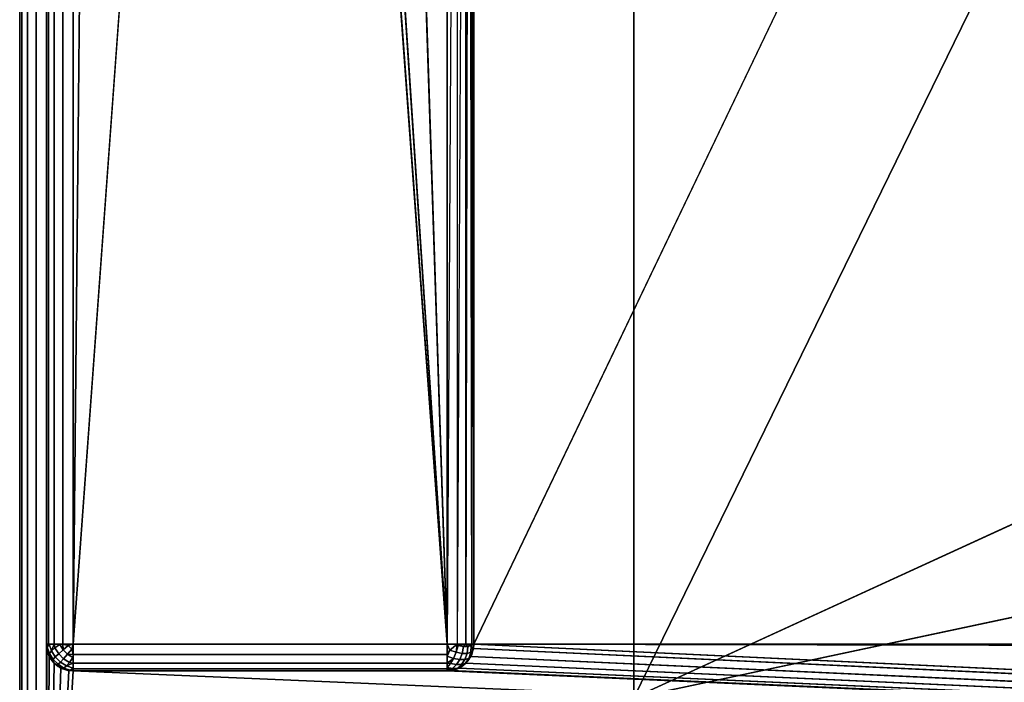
# Model space of a CAD drawing. Header units: millimetres. Extents: x -10 to 414, y -827 to 10.
# Tile 4 of 45: x 0 to 37, y -782 to -758. Entities that reach past the tile are written whole.
import ezdxf

# ---------------------------------------------------------------- set-up
doc = ezdxf.new("R2010")
doc.units = ezdxf.units.MM
doc.header["$MEASUREMENT"] = 0
for name, color, linetype, lineweight in [('0 Misc', 7, 'Continuous', 35), ('10 Raster Images', 7, 'Continuous', 35), ('5 Hatches', 7, 'Continuous', 35)]:
    doc.layers.add(name, color=color, linetype=linetype, lineweight=lineweight)

msp = doc.modelspace()

# ---------------------------------------------------------------- linework, layer by layer
at = {"layer": '0 Misc', "color": 160, "linetype": 'Continuous', "lineweight": 25}
for p, q in [((0, -1, 719), (0, -799, 719)), ((0, -799, 699), (0, -1, 699)), ((1, -799, 720), (1, -1, 720)), ((1, -781, 13), (1, -2, 13)), ((1, -2, 698), (1, -781, 698)), ((2, -2, 12), (2, -781, 12)), ((17, -781, 698), (17, -17, 698)), ((17, -781, 698), (383, -17, 698)), ((2, -781, 12), (9, -59, 12)), ((23, -783, 93), (23, -59, 93)), ((23, -783, 70), (23, -59, 70)), ((23, -783, 70), (377, -59, 70)), ((9, -685, 12), (2, -781, 12)), ((16, -781, 12), (9, -685, 12)), ((16, -781, 12), (10.101, -691.953, 12)), ((16, -781, 12), (13.297, -698.225, 12)), ((16, -781, 12), (16, -715, 12)), ((17, -781, 698), (17, -715.707, 34.207)), ((17, -781, 698), (17, -715.891, 33.954)), ((17, -781, 698), (17, -715.988, 33.656)), ((17, -716, 13), (17, -781, 13)), ((17, -781, 698), (17, -716, 13)), ((17, -781, 698), (17, -716, 33.5)), ((23, -783, 70), (112.5, -742, 70)), ((112.5, -764, 70), (23, -783, 70)), ((1, -781, 698), (1, -781, 13)), ((1, -781, 698), (1, -799, 698)), ((1, -799, 698), (1.012, -781.156, 698)), ((2, -781, 12), (16, -781, 12)), ((399, -799, 698), (16.988, -781.156, 698)), ((17, -781, 13), (17, -781, 698)), ((17, -781, 698), (383, -781, 698)), ((399, -799, 698), (17, -781, 698)), ((383.293, -781.707, 698), (17, -781, 698)), ((383.109, -781.454, 698), (17, -781, 698)), ((383.012, -781.156, 698), (17, -781, 698)), ((1, -799, 698), (1.109, -781.454, 698)), ((399, -799, 698), (16.891, -781.454, 698)), ((1, -799, 698), (1.293, -781.707, 698)), ((1, -799, 698), (1.546, -781.891, 698)), ((399, -799, 698), (16.454, -781.891, 698)), ((399, -799, 698), (16.707, -781.707, 698)), ((1, -799, 698), (1.844, -781.988, 698)), ((1, -799, 698), (2, -782, 698)), ((2, -782, 698), (16, -782, 698)), ((16, -782, 13), (2, -782, 13)), ((2, -782, 13), (2, -782, 698)), ((399, -799, 698), (2, -782, 698)), ((16, -782, 698), (16, -782, 13)), ((399, -799, 698), (16, -782, 698)), ((399, -799, 698), (16.156, -781.988, 698))]:
    msp.add_line(p, q, dxfattribs=at).dxf.unprotected_set("ltscale", 0)
at = {"layer": '0 Misc', "color": 160, "linetype": 'Continuous', "lineweight": 25, "extrusion": (0, 0, -1)}
for centre, start, end in [((-2, -781, -698), 270, 0), ((-16, -781, -698), 180, 270)]:
    msp.add_arc(centre, 1, start, end, dxfattribs=at).dxf.unprotected_set("ltscale", 0)
at = {"layer": '0 Misc', "color": 160, "linetype": 'Continuous', "lineweight": 25, "extrusion": (0, 1, 0)}
for centre, start, end in [((-2, 13, -781), 270, 0), ((-16, 13, -781), 180, 270)]:
    msp.add_arc(centre, 1, start, end, dxfattribs=at).dxf.unprotected_set("ltscale", 0)
at = {"layer": '0 Misc', "color": 160, "linetype": 'Continuous', "lineweight": 25}
for centre, start, end in [((2, -781, 13), 180, 270), ((16, -781, 13), 270, 0)]:
    msp.add_arc(centre, 1, start, end, dxfattribs=at).dxf.unprotected_set("ltscale", 0)
at = {"layer": '0 Misc', "color": 160, "linetype": 'Continuous', "lineweight": 25, "extrusion": (-1, 0, 0)}
msp.add_arc((781, 13, -2), 1, 270, 0, dxfattribs=at).dxf.unprotected_set("ltscale", 0)
at = {"layer": '0 Misc', "color": 160, "linetype": 'Continuous', "lineweight": 25, "extrusion": (1, 0, 0)}
msp.add_arc((-781, 13, 16), 1, 180, 270, dxfattribs=at).dxf.unprotected_set("ltscale", 0)
at = {"layer": '0 Misc', "color": 7, "lineweight": 25}
for points, invisible_edges in [([(0, -1, 719), (0, -799, 699), (0, -799, 719)], 1), ([(0, -1, 719), (0, -1, 699), (0, -799, 699)], 12), ([(0.076, -799, 698.617), (0, -1, 699), (0.076, -1, 698.617)], 1), ([(0.076, -799, 698.617), (0, -799, 699), (0, -1, 699)], 12), ([(0, -1, 719), (0.076, -799, 719.383), (0.076, -1, 719.383)], 1), ([(0, -1, 719), (0, -799, 719), (0.076, -799, 719.383)], 12), ([(0.293, -799, 698.293), (0.076, -1, 698.617), (0.293, -1, 698.293)], 1), ([(0.293, -799, 698.293), (0.076, -799, 698.617), (0.076, -1, 698.617)], 12), ([(0.293, -799, 719.707), (0.076, -1, 719.383), (0.076, -799, 719.383)], 1), ([(0.293, -799, 719.707), (0.293, -1, 719.707), (0.076, -1, 719.383)], 12), ([(0.617, -799, 698.076), (0.293, -1, 698.293), (0.617, -1, 698.076)], 1), ([(0.617, -799, 698.076), (0.293, -799, 698.293), (0.293, -1, 698.293)], 12), ([(0.617, -799, 719.924), (0.293, -1, 719.707), (0.293, -799, 719.707)], 1), ([(0.617, -799, 719.924), (0.617, -1, 719.924), (0.293, -1, 719.707)], 12), ([(1, -799, 698), (0.617, -1, 698.076), (1, -781, 698)], 1), ([(1, -799, 698), (0.617, -799, 698.076), (0.617, -1, 698.076)], 12), ([(0.617, -1, 698.076), (1, -2, 698), (1, -781, 698)], 12), ([(1, -799, 720), (0.617, -1, 719.924), (0.617, -799, 719.924)], 1), ([(1, -799, 720), (1, -1, 720), (0.617, -1, 719.924)], 12), ([(1, -781, 13), (1.076, -2, 12.617), (1.076, -781, 12.617)], 1), ([(1, -781, 13), (1, -2, 13), (1.076, -2, 12.617)], 12), ([(1.293, -2, 12.293), (1.076, -781, 12.617), (1.076, -2, 12.617)], 1), ([(1.293, -2, 12.293), (1.293, -781, 12.293), (1.076, -781, 12.617)], 12), ([(1.617, -2, 12.076), (1.293, -781, 12.293), (1.293, -2, 12.293)], 1), ([(1.617, -2, 12.076), (1.617, -781, 12.076), (1.293, -781, 12.293)], 12), ([(2, -2, 12), (1.617, -781, 12.076), (1.617, -2, 12.076)], 1), ([(2, -2, 12), (2, -781, 12), (1.617, -781, 12.076)], 12), ([(23, -783, 93), (23, -59, 70), (23, -783, 70)], 1), ([(23, -783, 93), (23, -59, 93), (23, -59, 70)], 12), ([(16, -781, 12), (16, -715, 12), (16.383, -715.383, 12.076)], 1), ([(16, -781, 12), (16.383, -715.383, 12.076), (16.383, -781, 12.076)], 1), ([(16.707, -715.707, 12.293), (16.383, -781, 12.076), (16.383, -715.383, 12.076)], 2), ([(16.707, -715.707, 12.293), (16.707, -781, 12.293), (16.383, -781, 12.076)], 12), ([(1, -781, 698), (1.076, -781.383, 13), (1.076, -781.383, 698)], 1), ([(1, -781, 698), (1, -781, 13), (1.076, -781.383, 13)], 12), ([(1.189, -781.248, 12.47), (1.031, -781.107, 12.779), (1.106, -781.002, 12.552)], 1), ([(1.189, -781.248, 12.47), (1.111, -781.345, 12.7), (1.031, -781.107, 12.779)], 12), ([(1.46, -781.354, 12.236), (1.189, -781.248, 12.47), (1.322, -781.134, 12.277)], 1), ([(1.625, -781.208, 12.096), (1.322, -781.134, 12.277), (1.502, -781.01, 12.133)], 1), ([(1.625, -781.208, 12.096), (1.46, -781.354, 12.236), (1.322, -781.134, 12.277)], 12), ([(1.625, -781.208, 12.096), (1.816, -781.048, 12.018), (1.952, -781.184, 12.018)], 12), ([(1.625, -781.208, 12.096), (1.952, -781.184, 12.018), (1.792, -781.375, 12.096)], 1), ([(2, -781, 12), (16, -781.383, 12.076), (2, -781.383, 12.076)], 1), ([(2, -781, 12), (16, -781, 12), (16, -781.383, 12.076)], 12), ([(16.616, -781.087, 12.217), (16.345, -781.3, 12.111), (16.419, -781.05, 12.093)], 1), ([(16.616, -781.087, 12.217), (16.565, -781.341, 12.249), (16.345, -781.3, 12.111)], 12), ([(16.783, -781.087, 12.384), (16.565, -781.341, 12.249), (16.616, -781.087, 12.217)], 1), ([(16.783, -781.087, 12.384), (16.751, -781.341, 12.435), (16.565, -781.341, 12.249)], 12), ([(16.907, -781.05, 12.581), (16.751, -781.341, 12.435), (16.783, -781.087, 12.384)], 1), ([(16.907, -781.05, 12.581), (16.889, -781.3, 12.655), (16.751, -781.341, 12.435)], 12), ([(17, -781, 13), (16.924, -781.383, 698), (16.924, -781.383, 13)], 1), ([(17, -781, 13), (17, -781, 698), (16.924, -781.383, 698)], 12), ([(1.076, -781.383, 698), (1.293, -781.707, 13), (1.293, -781.707, 698)], 1), ([(1.076, -781.383, 698), (1.076, -781.383, 13), (1.293, -781.707, 13)], 12), ([(1.249, -781.565, 12.659), (1.093, -781.419, 12.95), (1.111, -781.345, 12.7)], 1), ([(1.249, -781.565, 12.659), (1.217, -781.616, 12.913), (1.093, -781.419, 12.95)], 12), ([(1.111, -781.345, 12.7), (1.189, -781.248, 12.47), (1.332, -781.476, 12.428)], 12), ([(1.111, -781.345, 12.7), (1.332, -781.476, 12.428), (1.249, -781.565, 12.659)], 1), ([(1.46, -781.354, 12.236), (1.332, -781.476, 12.428), (1.189, -781.248, 12.47)], 12), ([(1.249, -781.565, 12.659), (1.332, -781.476, 12.428), (1.524, -781.668, 12.428)], 12), ([(1.332, -781.476, 12.428), (1.46, -781.354, 12.236), (1.646, -781.54, 12.236)], 12), ([(1.332, -781.476, 12.428), (1.646, -781.54, 12.236), (1.524, -781.668, 12.428)], 1), ([(1.46, -781.354, 12.236), (1.625, -781.208, 12.096), (1.792, -781.375, 12.096)], 12), ([(1.46, -781.354, 12.236), (1.792, -781.375, 12.096), (1.646, -781.54, 12.236)], 1), ([(1.524, -781.668, 12.428), (1.646, -781.54, 12.236), (1.866, -781.678, 12.277)], 12), ([(1.646, -781.54, 12.236), (1.792, -781.375, 12.096), (1.99, -781.498, 12.133)], 12), ([(1.646, -781.54, 12.236), (1.99, -781.498, 12.133), (1.866, -781.678, 12.277)], 1), ([(2, -781.383, 12.076), (16, -781.707, 12.293), (2, -781.707, 12.293)], 1), ([(2, -781.383, 12.076), (16, -781.383, 12.076), (16, -781.707, 12.293)], 12), ([(16.345, -781.3, 12.111), (16.002, -781.448, 12.106), (16.107, -781.221, 12.031)], 1), ([(16.345, -781.3, 12.111), (16.248, -781.53, 12.189), (16.002, -781.448, 12.106)], 12), ([(16.476, -781.572, 12.332), (16.134, -781.723, 12.322), (16.248, -781.53, 12.189)], 1), ([(16.248, -781.53, 12.189), (16.345, -781.3, 12.111), (16.565, -781.341, 12.249)], 12), ([(16.248, -781.53, 12.189), (16.565, -781.341, 12.249), (16.476, -781.572, 12.332)], 1), ([(16.751, -781.341, 12.435), (16.476, -781.572, 12.332), (16.565, -781.341, 12.249)], 1), ([(16.751, -781.341, 12.435), (16.668, -781.572, 12.524), (16.476, -781.572, 12.332)], 12), ([(16.54, -781.764, 12.646), (16.811, -781.53, 12.752), (16.678, -781.723, 12.866)], 1), ([(16.54, -781.764, 12.646), (16.668, -781.572, 12.524), (16.811, -781.53, 12.752)], 12), ([(16.889, -781.3, 12.655), (16.668, -781.572, 12.524), (16.751, -781.341, 12.435)], 1), ([(16.889, -781.3, 12.655), (16.811, -781.53, 12.752), (16.668, -781.572, 12.524)], 12), ([(16.924, -781.383, 13), (16.707, -781.707, 698), (16.707, -781.707, 13)], 1), ([(16.924, -781.383, 13), (16.924, -781.383, 698), (16.707, -781.707, 698)], 12), ([(16.811, -781.53, 12.752), (16.969, -781.221, 12.893), (16.894, -781.448, 12.998)], 1), ([(16.811, -781.53, 12.752), (16.889, -781.3, 12.655), (16.969, -781.221, 12.893)], 12), ([(1.435, -781.751, 12.659), (1.217, -781.616, 12.913), (1.249, -781.565, 12.659)], 1), ([(1.435, -781.751, 12.659), (1.384, -781.783, 12.913), (1.217, -781.616, 12.913)], 12), ([(1.249, -781.565, 12.659), (1.524, -781.668, 12.428), (1.435, -781.751, 12.659)], 1), ([(1.293, -781.707, 698), (1.617, -781.924, 13), (1.617, -781.924, 698)], 1), ([(1.293, -781.707, 698), (1.293, -781.707, 13), (1.617, -781.924, 13)], 12), ([(1.655, -781.889, 12.7), (1.384, -781.783, 12.913), (1.435, -781.751, 12.659)], 1), ([(1.655, -781.889, 12.7), (1.581, -781.907, 12.95), (1.384, -781.783, 12.913)], 12), ([(1.524, -781.668, 12.428), (1.655, -781.889, 12.7), (1.435, -781.751, 12.659)], 1), ([(1.524, -781.668, 12.428), (1.866, -781.678, 12.277), (1.752, -781.811, 12.47)], 1), ([(1.524, -781.668, 12.428), (1.752, -781.811, 12.47), (1.655, -781.889, 12.7)], 12), ([(2, -782, 13), (1.617, -781.924, 698), (1.617, -781.924, 13)], 1), ([(2, -782, 13), (2, -782, 698), (1.617, -781.924, 698)], 12), ([(1.998, -781.894, 12.552), (1.655, -781.889, 12.7), (1.752, -781.811, 12.47)], 1), ([(1.998, -781.894, 12.552), (1.893, -781.969, 12.779), (1.655, -781.889, 12.7)], 12), ([(2, -781.707, 12.293), (16, -781.924, 12.617), (2, -781.924, 12.617)], 1), ([(2, -781.707, 12.293), (16, -781.707, 12.293), (16, -781.924, 12.617)], 12), ([(16, -782, 13), (2, -781.924, 12.617), (16, -781.924, 12.617)], 1), ([(16, -782, 13), (2, -782, 13), (2, -781.924, 12.617)], 12), ([(16, -782, 698), (16.383, -781.924, 13), (16.383, -781.924, 698)], 1), ([(16, -782, 698), (16, -782, 13), (16.383, -781.924, 13)], 12), ([(16.354, -781.764, 12.46), (16.01, -781.867, 12.502), (16.134, -781.723, 12.322)], 1), ([(16.354, -781.764, 12.46), (16.208, -781.904, 12.625), (16.01, -781.867, 12.502)], 12), ([(16.375, -781.904, 12.792), (16.048, -781.982, 12.816), (16.208, -781.904, 12.625)], 1), ([(16.375, -781.904, 12.792), (16.184, -781.982, 12.952), (16.048, -781.982, 12.816)], 12), ([(16.476, -781.572, 12.332), (16.354, -781.764, 12.46), (16.134, -781.723, 12.322)], 12), ([(16.54, -781.764, 12.646), (16.208, -781.904, 12.625), (16.354, -781.764, 12.46)], 1), ([(16.54, -781.764, 12.646), (16.375, -781.904, 12.792), (16.208, -781.904, 12.625)], 12), ([(16.668, -781.572, 12.524), (16.354, -781.764, 12.46), (16.476, -781.572, 12.332)], 1), ([(16.668, -781.572, 12.524), (16.54, -781.764, 12.646), (16.354, -781.764, 12.46)], 12), ([(16.375, -781.904, 12.792), (16.678, -781.723, 12.866), (16.498, -781.867, 12.989)], 1), ([(16.375, -781.904, 12.792), (16.54, -781.764, 12.646), (16.678, -781.723, 12.866)], 12), ([(16.707, -781.707, 13), (16.383, -781.924, 698), (16.383, -781.924, 13)], 1), ([(16.707, -781.707, 13), (16.707, -781.707, 698), (16.383, -781.924, 698)], 12), ([(2, -782, 13), (16, -782, 698), (2, -782, 698)], 1), ([(2, -782, 13), (16, -782, 13), (16, -782, 698)], 12)]:
    msp.add_3dface(points, dxfattribs=dict(at, invisible_edges=invisible_edges))
for points in [[(2, -2, 12), (9, -59, 12), (2, -781, 12)], [(17, -781, 698), (17, -715.707, 34.207), (17, -17, 698)], [(383, -17, 698), (17, -781, 698), (17, -17, 698)], [(17, -781, 698), (383, -17, 698), (383, -781, 698)], [(9, -685, 12), (2, -781, 12), (9, -59, 12)], [(23, -783, 93), (360.3, -782.9, 93), (23, -59, 93)], [(23, -59, 93), (360.3, -782.9, 93), (360.3, -59.1, 93)], [(377, -59, 70), (23, -783, 70), (23, -59, 70)], [(23, -783, 70), (377, -59, 70), (112.5, -742, 70)], [(2, -781, 12), (9, -685, 12), (16, -781, 12)], [(16, -781, 12), (9, -685, 12), (10.101, -691.953, 12)], [(16, -781, 12), (10.101, -691.953, 12), (13.297, -698.225, 12)], [(16, -781, 12), (13.297, -698.225, 12), (16, -715, 12)], [(16.707, -715.707, 12.293), (16.831, -715.831, 12.444), (16.707, -781, 12.293)], [(16.831, -715.831, 12.444), (16.924, -781, 12.617), (16.707, -781, 12.293)], [(16.831, -715.831, 12.444), (16.924, -715.924, 12.617), (16.924, -781, 12.617)], [(16.924, -781, 12.617), (16.924, -715.924, 12.617), (16.981, -715.981, 12.805)], [(17, -781, 698), (17, -715.891, 33.954), (17, -715.707, 34.207)], [(17, -781, 698), (17, -715.988, 33.656), (17, -715.891, 33.954)], [(16.924, -781, 12.617), (16.981, -715.981, 12.805), (17, -781, 13)], [(16.981, -715.981, 12.805), (17, -716, 13), (17, -781, 13)], [(17, -781, 698), (17, -716, 33.5), (17, -715.988, 33.656)], [(17, -716, 13), (17, -781, 698), (17, -781, 13)], [(17, -781, 698), (17, -716, 13), (17, -716, 33.5)], [(112.5, -764, 70), (23, -783, 70), (112.5, -742, 70)], [(23, -783, 70), (112.5, -764, 70), (377, -783, 70)], [(1.031, -781.107, 12.779), (1.076, -781.383, 13), (1, -781, 13)], [(1.076, -781, 12.617), (1.031, -781.107, 12.779), (1, -781, 13)], [(1.012, -781.156, 698), (1, -799, 698), (1, -781, 698)], [(1, -799, 698), (1.012, -781.156, 698), (1.109, -781.454, 698)], [(1.076, -781, 12.617), (1.106, -781.002, 12.552), (1.031, -781.107, 12.779)], [(1.111, -781.345, 12.7), (1.093, -781.419, 12.95), (1.031, -781.107, 12.779)], [(1.093, -781.419, 12.95), (1.076, -781.383, 13), (1.031, -781.107, 12.779)], [(1.076, -781, 12.617), (1.293, -781, 12.293), (1.106, -781.002, 12.552)], [(1.106, -781.002, 12.552), (1.293, -781, 12.293), (1.189, -781.248, 12.47)], [(1.189, -781.248, 12.47), (1.293, -781, 12.293), (1.322, -781.134, 12.277)], [(1.322, -781.134, 12.277), (1.293, -781, 12.293), (1.502, -781.01, 12.133)], [(1.502, -781.01, 12.133), (1.293, -781, 12.293), (1.617, -781, 12.076)], [(1.625, -781.208, 12.096), (1.502, -781.01, 12.133), (1.617, -781, 12.076)], [(1.625, -781.208, 12.096), (1.617, -781, 12.076), (1.816, -781.048, 12.018)], [(1.816, -781.048, 12.018), (1.617, -781, 12.076), (2, -781, 12)], [(2, -781.383, 12.076), (1.792, -781.375, 12.096), (1.952, -781.184, 12.018)], [(1.952, -781.184, 12.018), (1.816, -781.048, 12.018), (2, -781, 12)], [(1.952, -781.184, 12.018), (2, -781, 12), (2, -781.383, 12.076)], [(16.107, -781.221, 12.031), (16, -781.383, 12.076), (16, -781, 12)], [(16.383, -781, 12.076), (16.107, -781.221, 12.031), (16, -781, 12)], [(16.383, -781, 12.076), (16.345, -781.3, 12.111), (16.107, -781.221, 12.031)], [(16.345, -781.3, 12.111), (16.383, -781, 12.076), (16.419, -781.05, 12.093)], [(16.419, -781.05, 12.093), (16.383, -781, 12.076), (16.707, -781, 12.293)], [(16.419, -781.05, 12.093), (16.707, -781, 12.293), (16.616, -781.087, 12.217)], [(16.783, -781.087, 12.384), (16.616, -781.087, 12.217), (16.707, -781, 12.293)], [(16.924, -781, 12.617), (16.783, -781.087, 12.384), (16.707, -781, 12.293)], [(16.907, -781.05, 12.581), (16.783, -781.087, 12.384), (16.924, -781, 12.617)], [(16.969, -781.221, 12.893), (16.889, -781.3, 12.655), (16.907, -781.05, 12.581)], [(399, -799, 698), (16.891, -781.454, 698), (16.988, -781.156, 698)], [(17, -781, 13), (16.907, -781.05, 12.581), (16.924, -781, 12.617)], [(16.907, -781.05, 12.581), (17, -781, 13), (16.969, -781.221, 12.893)], [(16.924, -781.383, 13), (16.969, -781.221, 12.893), (17, -781, 13)], [(399, -799, 698), (16.988, -781.156, 698), (17, -781, 698)], [(399, -799, 698), (17, -781, 698), (383.293, -781.707, 698)], [(383.293, -781.707, 698), (17, -781, 698), (383.109, -781.454, 698)], [(383.109, -781.454, 698), (17, -781, 698), (383.012, -781.156, 698)], [(383.012, -781.156, 698), (17, -781, 698), (383, -781, 698)], [(1, -799, 698), (1.109, -781.454, 698), (1.293, -781.707, 698)], [(1.217, -781.616, 12.913), (1.293, -781.707, 13), (1.076, -781.383, 13)], [(1.093, -781.419, 12.95), (1.217, -781.616, 12.913), (1.076, -781.383, 13)], [(1.792, -781.375, 12.096), (2, -781.383, 12.076), (1.99, -781.498, 12.133)], [(2, -781.707, 12.293), (1.866, -781.678, 12.277), (1.99, -781.498, 12.133)], [(2, -781.707, 12.293), (1.99, -781.498, 12.133), (2, -781.383, 12.076)], [(16.002, -781.448, 12.106), (16, -781.383, 12.076), (16.107, -781.221, 12.031)], [(16, -781.707, 12.293), (16, -781.383, 12.076), (16.002, -781.448, 12.106)], [(16, -781.707, 12.293), (16.002, -781.448, 12.106), (16.248, -781.53, 12.189)], [(16.248, -781.53, 12.189), (16.134, -781.723, 12.322), (16, -781.707, 12.293)], [(16.707, -781.707, 13), (16.678, -781.723, 12.866), (16.811, -781.53, 12.752)], [(16.707, -781.707, 13), (16.894, -781.448, 12.998), (16.924, -781.383, 13)], [(16.707, -781.707, 13), (16.811, -781.53, 12.752), (16.894, -781.448, 12.998)], [(399, -799, 698), (16.707, -781.707, 698), (16.891, -781.454, 698)], [(16.924, -781.383, 13), (16.894, -781.448, 12.998), (16.969, -781.221, 12.893)], [(1, -799, 698), (1.293, -781.707, 698), (1.546, -781.891, 698)], [(1, -799, 698), (1.546, -781.891, 698), (1.844, -781.988, 698)], [(1.217, -781.616, 12.913), (1.384, -781.783, 12.913), (1.293, -781.707, 13)], [(1.293, -781.707, 13), (1.581, -781.907, 12.95), (1.617, -781.924, 13)], [(1.293, -781.707, 13), (1.384, -781.783, 12.913), (1.581, -781.907, 12.95)], [(1.581, -781.907, 12.95), (1.655, -781.889, 12.7), (1.617, -781.924, 13)], [(1.893, -781.969, 12.779), (1.617, -781.924, 13), (1.655, -781.889, 12.7)], [(1.893, -781.969, 12.779), (2, -782, 13), (1.617, -781.924, 13)], [(1.752, -781.811, 12.47), (1.866, -781.678, 12.277), (2, -781.707, 12.293)], [(1.998, -781.894, 12.552), (1.752, -781.811, 12.47), (2, -781.707, 12.293)], [(2, -781.924, 12.617), (1.893, -781.969, 12.779), (1.998, -781.894, 12.552)], [(2, -781.924, 12.617), (2, -782, 13), (1.893, -781.969, 12.779)], [(2, -781.924, 12.617), (1.998, -781.894, 12.552), (2, -781.707, 12.293)], [(16, -781.707, 12.293), (16.01, -781.867, 12.502), (16, -781.924, 12.617)], [(16, -781.707, 12.293), (16.134, -781.723, 12.322), (16.01, -781.867, 12.502)], [(16.208, -781.904, 12.625), (16, -781.924, 12.617), (16.01, -781.867, 12.502)], [(16, -781.924, 12.617), (16.208, -781.904, 12.625), (16.048, -781.982, 12.816)], [(16.184, -781.982, 12.952), (16.383, -781.924, 13), (16, -782, 13)], [(16.048, -781.982, 12.816), (16, -782, 13), (16, -781.924, 12.617)], [(399, -799, 698), (16.156, -781.988, 698), (16.454, -781.891, 698)], [(16.375, -781.904, 12.792), (16.383, -781.924, 13), (16.184, -781.982, 12.952)], [(16.383, -781.924, 13), (16.375, -781.904, 12.792), (16.498, -781.867, 12.989)], [(16.383, -781.924, 13), (16.498, -781.867, 12.989), (16.707, -781.707, 13)], [(399, -799, 698), (16.454, -781.891, 698), (16.707, -781.707, 698)], [(16.707, -781.707, 13), (16.498, -781.867, 12.989), (16.678, -781.723, 12.866)], [(1, -799, 698), (1.844, -781.988, 698), (2, -782, 698)], [(1, -799, 698), (2, -782, 698), (399, -799, 698)], [(399, -799, 698), (2, -782, 698), (16, -782, 698)], [(16.048, -781.982, 12.816), (16.184, -781.982, 12.952), (16, -782, 13)], [(399, -799, 698), (16, -782, 698), (16.156, -781.988, 698)]]:
    msp.add_3dface(points, dxfattribs=at)
at = {"layer": '10 Raster Images', "color": 160, "linetype": 'Continuous', "lineweight": 25}
for p, q in [((2, -2, 12), (2, -781, 12)), ((17, -781, 698), (17, -17, 698)), ((17, -17, 698), (17, -781, 698)), ((23, -783, 93), (23, -59, 93)), ((23, -59, 70), (23, -783, 70)), ((16, -781, 12), (16, -715, 12)), ((17, -716, 13), (17, -781, 13)), ((1.012, -781.156, 698), (1, -781, 698)), ((1, -781, 698), (1, -799, 698)), ((1.109, -781.454, 698), (1.012, -781.156, 698)), ((2, -781, 12), (16, -781, 12)), ((16.988, -781.156, 698), (16.891, -781.454, 698)), ((17, -781, 698), (16.988, -781.156, 698)), ((17, -781, 13), (17, -781, 698)), ((1.293, -781.707, 698), (1.109, -781.454, 698)), ((16.891, -781.454, 698), (16.707, -781.707, 698)), ((1.546, -781.891, 698), (1.293, -781.707, 698)), ((1.844, -781.988, 698), (1.546, -781.891, 698)), ((16.454, -781.891, 698), (16.156, -781.988, 698)), ((16.707, -781.707, 698), (16.454, -781.891, 698)), ((2, -782, 698), (1.844, -781.988, 698)), ((16, -782, 698), (2, -782, 698)), ((16.156, -781.988, 698), (16, -782, 698))]:
    msp.add_line(p, q, dxfattribs=at).dxf.unprotected_set("ltscale", 0)
at = {"layer": '5 Hatches', "color": 7, "lineweight": 25}
for points, invisible_edges in [([(399, -799, 720), (1, -1, 720), (1, -799, 720)], 1), ([(399, -799, 720), (399, -1, 720), (1, -1, 720)], 12), ([(1, -781, 698), (1, -2, 13), (1, -781, 13)], 1), ([(1, -781, 698), (1, -2, 698), (1, -2, 13)], 12)]:
    msp.add_3dface(points, dxfattribs=dict(at, invisible_edges=invisible_edges))

doc.saveas('drawing.dxf')
